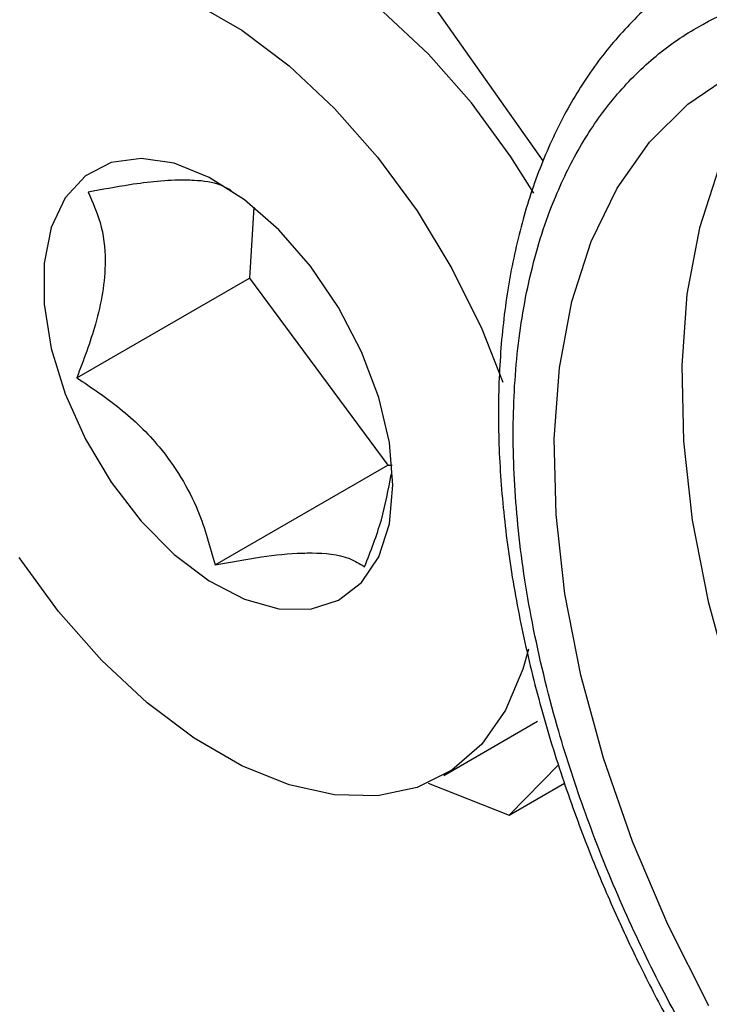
# Model space of a CAD drawing. Header units: inches. Extents: x 4 to 194, y 4 to 148.
# Tile 38 of 88: x 161.67 to 164.13, y 54.16 to 57.67. Entities that reach past the tile are written whole.
import ezdxf

# ---------------------------------------------------------------- set-up
doc = ezdxf.new("R2010")
doc.units = ezdxf.units.IN
doc.header["$LTSCALE"] = 18
doc.header["$MEASUREMENT"] = 0
doc.layers.add('SLD-DEFPOINTS', color=7, linetype='Continuous')
doc.layers.add('TEXT', color=140, linetype='Continuous', lineweight=25)
doc.dimstyles.new('SLDDIMSTYLE3', dxfattribs={"dimtxt": 0.18, "dimasz": 2.34, "dimexe": 0, "dimexo": 0.0625, "dimgap": 0, "dimtad": 0, "dimtih": 1, "dimtoh": 1, "dimdec": 0, "dimrnd": 1e-09, "dimzin": 0, "dimdsep": 46, "dimtxsty": 'Standard', "dimsah": 1, "dimcen": 0.09, "dimadec": 0, "dimazin": 0, "dimtfac": 2.34, "dimtdec": 0, "dimtofl": 0, "dimtmove": 0, "dimatfit": 3, "dimfxl": 0, "dimfrac": 2, "dimtolj": 1, "dimtzin": 0, "dimarcsym": 0})

msp = doc.modelspace()

# ---------------------------------------------------------------- linework, layer by layer
for p, q in [((163.5375, 57.1688), (163.0249, 57.8941)), ((162.5049, 57.0034), (162.4895, 56.7506)), ((161.8735, 56.395), (162.4895, 56.7506)), ((162.4895, 56.7506), (162.9827, 56.0833)), ((162.3667, 55.7277), (162.9827, 56.0833)), ((162.9827, 56.0833), (162.9982, 56.0831)), ((163.1822, 54.978), (163.5168, 55.1711)), ((163.4152, 54.8362), (163.5925, 55.0161)), ((163.1263, 54.9499), (163.4152, 54.8362)), ((163.4152, 54.8362), (163.6132, 54.9505))]:
    msp.add_line(p, q)
at = {"flags": 128}
for points in [[(163.5034, 57.0528), (163.4217, 57.183), (163.2811, 57.3747), (163.1279, 57.5484), (162.9653, 57.7002), (162.7971, 57.8266), (162.627, 57.9248), (162.4588, 57.9926), (162.2963, 58.0285), (162.143, 58.0318), (162.0025, 58.0023), (161.9073, 57.959)], [(161.6679, 57.8091), (161.8084, 57.8386), (161.9617, 57.8354), (162.1242, 57.7994), (162.2924, 57.7316), (162.4625, 57.6334), (162.6307, 57.507), (162.7933, 57.3553), (162.9465, 57.1816), (163.0871, 56.9898), (163.2118, 56.7842), (163.3178, 56.5694), (163.3929, 56.3794)], [(164.1283, 54.1563), (163.9819, 54.4462), (163.8559, 54.7417), (163.7519, 55.0391), (163.6711, 55.3349), (163.6145, 55.6254), (163.5829, 55.9072), (163.5765, 56.1768), (163.5955, 56.4309), (163.6397, 56.6665), (163.7085, 56.8807), (163.801, 57.0709), (163.9162, 57.2348), (164.0527, 57.3704), (164.2087, 57.4761), (164.3824, 57.5505), (164.5717, 57.5928), (164.7744, 57.6024), (164.9878, 57.5793), (165.2095, 57.5237), (165.4367, 57.4363)], [(164.4331, 57.5654), (164.3708, 57.4972), (164.2556, 57.3333), (164.1631, 57.1431), (164.0943, 56.9289), (164.0501, 56.6933), (164.0311, 56.4392), (164.0374, 56.1696), (164.0691, 55.8878), (164.1256, 55.5973), (164.2064, 55.3015), (164.3104, 55.0041), (164.4364, 54.7086), (164.5829, 54.4187), (164.748, 54.1379)], [(162.9884, 55.8743), (163.0012, 56.0119), (162.9884, 56.1643), (162.9506, 56.3251), (162.8894, 56.4879), (162.8072, 56.6459), (162.7074, 56.7927), (162.5941, 56.9223), (162.4719, 57.0293), (162.3459, 57.1094), (162.2212, 57.1594), (162.1028, 57.1771), (161.9957, 57.1618), (161.9043, 57.1142), (161.8322, 57.0363), (161.7824, 56.9311), (161.757, 56.803), (161.757, 56.6573), (161.7824, 56.4999), (161.8322, 56.3372), (161.9043, 56.176), (161.9957, 56.0228), (162.1028, 55.8839), (162.2212, 55.765), (162.3459, 55.6709), (162.4719, 55.6055), (162.5941, 55.5715), (162.7074, 55.5703), (162.8072, 55.6019), (162.8894, 55.665), (162.9506, 55.7571), (162.9884, 55.8743)], [(163.4845, 55.4278), (163.465, 55.3567), (163.4029, 55.2098), (163.3178, 55.0887), (163.2118, 54.9964), (163.0871, 54.9348), (162.9465, 54.9053), (162.7933, 54.9085), (162.6307, 54.9444), (162.4625, 55.0123), (162.2924, 55.1105), (162.1242, 55.2368), (161.9617, 55.3886), (161.8084, 55.5623), (161.6679, 55.7541)]]:
    msp.add_lwpolyline(points, dxfattribs=at)
for points, knots in [([(164.0882, 57.8468), (164.0615, 57.8311), (163.9755, 57.7805), (163.853, 57.6683), (163.7223, 57.5156), (163.6144, 57.344), (163.5257, 57.1531), (163.4572, 56.9445), (163.4092, 56.7205), (163.3816, 56.4833), (163.3744, 56.2352), (163.3871, 55.9785), (163.4191, 55.7158), (163.4694, 55.4498), (163.5368, 55.1845), (163.6181, 54.9266), (163.7071, 54.6886), (163.795, 54.4827), (163.8843, 54.2935), (163.9694, 54.128), (164.0309, 54.0194), (164.0566, 53.9741)], [0, 0, 0, 0, 0.021974, 0.070728, 0.116786, 0.164434, 0.214035, 0.26582, 0.319909, 0.37633, 0.435024, 0.495832, 0.558521, 0.622714, 0.687796, 0.752642, 0.814534, 0.867998, 0.911477, 0.96301, 1, 1, 1, 1]), ([(165.6667, 52.321), (165.5748, 52.378), (165.383, 52.4969), (165.1084, 52.7185), (164.8574, 52.9571), (164.6341, 53.2039), (164.4381, 53.4495), (164.2534, 53.7119), (164.0259, 54.0805), (163.833, 54.4653), (163.6786, 54.8589), (163.5766, 55.1757), (163.4949, 55.5124), (163.4425, 55.8609), (163.4248, 56.1883), (163.4404, 56.4962), (163.4907, 56.7858), (163.5719, 57.0341), (163.6749, 57.2377), (163.7901, 57.4), (163.9262, 57.5376), (164.1346, 57.6846), (164.3809, 57.7715), (164.6411, 57.7957), (164.8691, 57.7832), (165.1245, 57.7291), (165.4013, 57.6293), (165.5772, 57.5345), (165.6667, 57.4862)], [0, 0, 0, 0, 0.040662, 0.08489, 0.13246, 0.170855, 0.210048, 0.250645, 0.291525, 0.372966, 0.412167, 0.450556, 0.498135, 0.542364, 0.583025, 0.621291, 0.658138, 0.693338, 0.719161, 0.74374, 0.767925, 0.791612, 0.839299, 0.86388, 0.889696, 0.924897, 0.961741, 1, 1, 1, 1]), ([(162.4256, 57.0614), (162.4131, 57.0686), (162.3724, 57.0917), (162.3135, 57.0974), (162.2049, 57.1016), (162.0775, 57.087), (161.9632, 57.0656), (161.9137, 57.0563)], [0, 0, 0, 0, 0.082688, 0.267915, 0.329637, 0.710063, 1, 1, 1, 1]), ([(161.9137, 57.0563), (161.9298, 57.0207), (161.9648, 56.9435), (161.9828, 56.7813), (161.9487, 56.5926), (161.8975, 56.4582), (161.8735, 56.395)], [0, 0, 0, 0, 0.1701, 0.370048, 0.703586, 1, 1, 1, 1]), ([(161.8735, 56.395), (161.9259, 56.3599), (162.0328, 56.2887), (162.1896, 56.1366), (162.3074, 55.9441), (162.3488, 55.793), (162.3667, 55.7277)], [0, 0, 0, 0, 0.221411, 0.45084, 0.762603, 1, 1, 1, 1]), ([(162.9002, 55.7217), (162.922, 55.7769), (162.964, 55.8836), (162.9849, 55.9964), (162.995, 56.0507)], [0, 0, 0, 0, 0.517885, 1, 1, 1, 1]), ([(162.3667, 55.7277), (162.4217, 55.7379), (162.5247, 55.7572), (162.641, 55.77), (162.7463, 55.7712), (162.8263, 55.7659), (162.8827, 55.7321), (162.9002, 55.7217)], [0, 0, 0, 0, 0.307715, 0.576968, 0.640874, 0.888521, 1, 1, 1, 1])]:
    msp.add_open_spline(points, degree=3, knots=knots)
at = {"layer": 'SLD-DEFPOINTS'}
msp.add_circle((174.6065, 57.8331), 17.9973, dxfattribs=at)

# ---------------------------------------------------------------- leaders
at = {"layer": 'TEXT'}
for points in [[(175.4942, 60.2619), (158.7501, 42.3602), (148.2445, 42.3602)], [(180.2115, 60.0568), (158.7501, 42.3602), (148.2445, 42.3602)]]:
    msp.add_leader(points, dimstyle='SLDDIMSTYLE3', dxfattribs=at)

doc.saveas('drawing.dxf')
